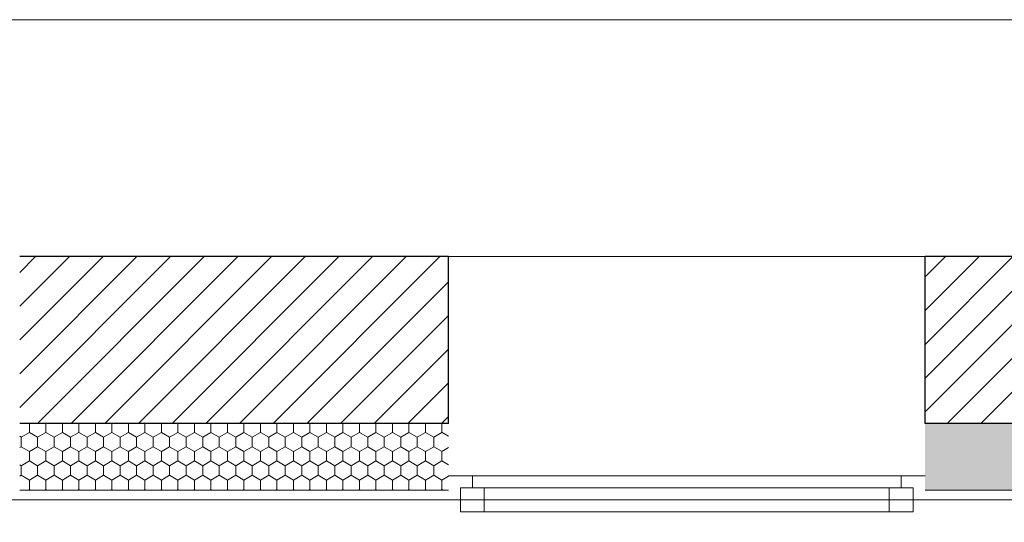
# Model space of a CAD drawing. Header units: millimetres. Extents: x -13157241 to -13144429, y -44179 to -36532.
# Tile 7 of 26: x -13155731 to -13153665, y -38769 to -37715. Entities that reach past the tile are written whole.
import ezdxf

# ---------------------------------------------------------------- set-up
doc = ezdxf.new("R2010")
doc.units = ezdxf.units.MM
doc.header["$MEASUREMENT"] = 0
for name, color, linetype in [('0._RDC (85)_1_0', 7, 'Continuous'), ('0._RDC (85)_1_AAG constr dalles', 7, 'Continuous'), ('0._RDC (85)_1_BQN 2 COTATIONS PC', 7, 'Continuous'), ('0._RDC (85)_1_Fenêtres Archicad', 7, 'Continuous')]:
    doc.layers.add(name, color=color, linetype=linetype)
pattern_1 = [(45, (-12771109.29, 503849.215), (-35.355339, 35.355339), [])]
pattern_2 = [(90, (-12771109.288, 503849.215), (-34.6410162, 0), [20, -40]), (90, (-12771126.61, 503879.215), (-34.6410162, 0), [20, -40]), (150, (-12771109.288, 503869.215), (17.320508, 30), [20, -40]), (150, (-12771143.93, 503869.215), (17.320508, 30), [20, -40]), (210, (-12771109.288, 503849.215), (-17.320508, 30), [20, -40]), (210, (-12771143.93, 503849.215), (-17.320508, 30), [20, -40])]

msp = doc.modelspace()

# ---------------------------------------------------------------- hatches: boundary and pattern name
at = {"layer": '0._RDC (85)_1_0', "linetype": 'Continuous', "lineweight": 0, "true_color": 0x191919}
h = msp.add_hatch(dxfattribs=at)
h.set_pattern_fill('Brique_1_0001', color=250, style=0, pattern_type=2)
h.set_pattern_definition(pattern_1)
h.paths.add_polyline_path([(-13154831.4, -38212.1), (-13155731.4, -38212.1), (-13155731.4, -38562.1), (-13154831.4, -38562.1)])
h = msp.add_hatch(dxfattribs=at)
h.set_pattern_fill('Brique_1_0001', color=250, style=0, pattern_type=2)
h.set_pattern_definition(pattern_1)
h.paths.add_polyline_path([(-13153831.4, -38562.1), (-13148231.4, -38562.1), (-13148231.4, -38212.1), (-13153831.4, -38212.1)])
h = msp.add_hatch(dxfattribs=at)
h.set_pattern_fill('Isolant_styromousse_0001', color=250, style=0, pattern_type=2)
h.set_pattern_definition(pattern_2)
h.paths.add_polyline_path([(-13154831.4, -38562.1), (-13155731.4, -38562.1), (-13155731.4, -38702.1), (-13154831.4, -38702.1)])
h = msp.add_hatch(dxfattribs=at)
h.set_pattern_fill('Isolant_styromousse_0001', color=250, style=0, pattern_type=2)
h.set_pattern_definition(pattern_2)
h.paths.add_polyline_path([(-13153831.4, -38562.1), (-13153831.4, -38702.1), (-13148231.4, -38702.1), (-13148231.4, -38562.1)])

# ---------------------------------------------------------------- linework, layer by layer
at = {"layer": '0._RDC (85)_1_0', "color": 7, "linetype": 'Continuous', "lineweight": 30}
for p, q in [((-13154831.4, -38562.1), (-13154831.4, -38212.1)), ((-13153831.4, -38562.1), (-13153831.4, -38212.1)), ((-13154831.4, -38562.1), (-13155731.4, -38562.1)), ((-13148231.4, -38562.1), (-13153831.4, -38562.1))]:
    msp.add_line(p, q, dxfattribs=at)
at = {"layer": '0._RDC (85)_1_0', "color": 250, "linetype": 'Continuous', "lineweight": 0, "true_color": 0x191919}
for p, q in [((-13154831.4, -38702.1), (-13155731.4, -38702.1)), ((-13148231.4, -38702.1), (-13153831.4, -38702.1))]:
    msp.add_line(p, q, dxfattribs=at)
at = {"layer": '0._RDC (85)_1_0', "color": 7, "linetype": 'Continuous', "lineweight": 30, "flags": 128}
for points in [[(-13154831.4, -38212.1), (-13155731.4, -38212.1)], [(-13148231.4, -38212.1), (-13153831.4, -38212.1)]]:
    msp.add_lwpolyline(points, dxfattribs=at)
at = {"layer": '0._RDC (85)_1_0', "color": 250, "linetype": 'Continuous', "lineweight": 0, "true_color": 0x191919, "flags": 128}
for points in [[(-13155731.4, -38722.1), (-13154831.4, -38722.1)], [(-13153831.4, -38722.1), (-13148231.4, -38722.1)]]:
    msp.add_lwpolyline(points, dxfattribs=at)
at = {"layer": '0._RDC (85)_1_AAG constr dalles', "color": 250, "linetype": 'Continuous', "lineweight": 0, "true_color": 0x191919, "flags": 128}
for points in [[(-13156731.4, -38722.1), (-13156731.4, -42722.1), (-13146739.1, -42722.1), (-13146739.1, -40722.1), (-13144939.1, -40722.1), (-13144939.1, -38722.1)], [(-13144939.1, -38722.1), (-13144939.1, -40722.1), (-13146739.1, -40722.1), (-13146739.1, -42722.1), (-13151228, -42722.1), (-13151228, -42922.1), (-13153728, -42922.1), (-13153728, -42722.1), (-13156731.4, -42722.1), (-13156731.4, -38722.1)]]:
    msp.add_lwpolyline(points, close=True, dxfattribs=at)
at = {"layer": '0._RDC (85)_1_BQN 2 COTATIONS PC', "color": 250, "linetype": 'Continuous', "lineweight": 0, "true_color": 0x191919}
msp.add_line((-13156731.4, -37715.4), (-13149336.3, -37715.4), dxfattribs=at)
at = {"layer": '0._RDC (85)_1_Fenêtres Archicad', "color": 250, "linetype": 'Continuous', "lineweight": 0, "true_color": 0x191919}
for p, q in [((-13154831.4, -38212.1), (-13153831.4, -38212.1)), ((-13154831.4, -38562.1), (-13154831.4, -38212.1)), ((-13153831.4, -38562.1), (-13153831.4, -38212.1)), ((-13154781.4, -38672.1), (-13154831.4, -38672.1)), ((-13154781.4, -38697.1), (-13154781.4, -38672.1)), ((-13153881.4, -38672.1), (-13154781.4, -38672.1)), ((-13153831.4, -38672.1), (-13153881.4, -38672.1)), ((-13153881.4, -38672.1), (-13153881.4, -38697.1)), ((-13154806.4, -38722.1), (-13154806.4, -38697.1)), ((-13154806.4, -38697.1), (-13154781.4, -38697.1)), ((-13154756.4, -38697.1), (-13154806.4, -38697.1)), ((-13154806.4, -38697.1), (-13154806.4, -38747.1)), ((-13154756.4, -38747.1), (-13154756.4, -38697.1)), ((-13153906.4, -38697.1), (-13154756.4, -38697.1)), ((-13153856.4, -38697.1), (-13153906.4, -38697.1)), ((-13153906.4, -38697.1), (-13153906.4, -38747.1)), ((-13153881.4, -38697.1), (-13153856.4, -38697.1)), ((-13153856.4, -38697.1), (-13153856.4, -38722.1)), ((-13153856.4, -38747.1), (-13153856.4, -38697.1)), ((-13154831.4, -38722.1), (-13153831.4, -38722.1)), ((-13154831.4, -38722.1), (-13154806.4, -38722.1)), ((-13154756.4, -38722.1), (-13153906.4, -38722.1)), ((-13153856.4, -38722.1), (-13153831.4, -38722.1)), ((-13154806.4, -38747.1), (-13154756.4, -38747.1)), ((-13154756.4, -38747.1), (-13153906.4, -38747.1)), ((-13154756.4, -38747.1), (-13153906.4, -38747.1)), ((-13153906.4, -38747.1), (-13153856.4, -38747.1))]:
    msp.add_line(p, q, dxfattribs=at)

doc.saveas('drawing.dxf')
